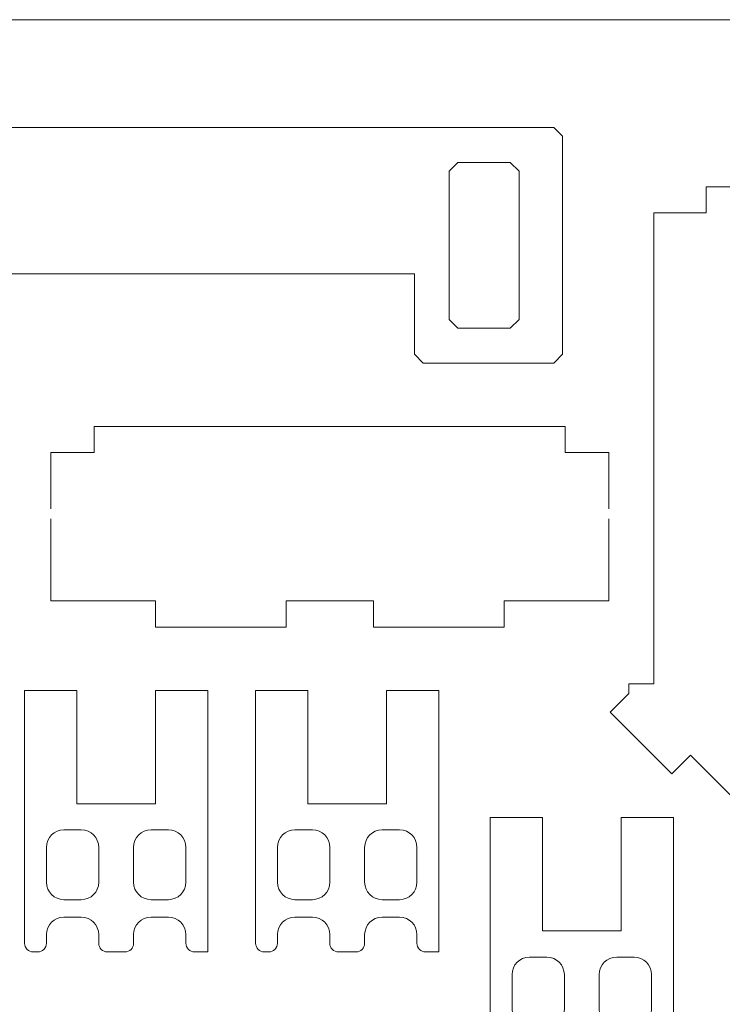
# Model space of a CAD drawing. Header units: inches. Extents: x -515 to 206, y -349 to 168.
# Tile 5 of 9: x -426 to -346, y -212 to -99. Entities that reach past the tile are written whole.
import ezdxf

# ---------------------------------------------------------------- set-up
doc = ezdxf.new("R2010")
doc.units = ezdxf.units.IN
doc.header["$MEASUREMENT"] = 0
doc.layers.add('_U+68F0_U+52EE_U+934A', color=7, linetype='Continuous')

# ---------------------------------------------------------------- blocks, each defined once
blk = doc.blocks.new('block 5')
at = {"layer": '_U+68F0_U+52EE_U+934A', "lineweight": 0}
for points, knots in [([(-410.65, -175.61), (-408.65, -175.61), (-406.65, -175.61), (-404.65, -175.61), (-404.65, -185.61), (-404.65, -195.61), (-404.65, -205.61), (-405.15, -205.61), (-405.65, -205.61), (-406.15, -205.61), (-406.7, -205.61), (-407.15, -205.16), (-407.15, -204.61), (-407.15, -204.28), (-407.15, -203.94), (-407.15, -203.61), (-407.15, -202.5), (-408.04, -201.61), (-409.15, -201.61), (-409.81, -201.61), (-410.48, -201.61), (-411.15, -201.61), (-412.25, -201.61), (-413.15, -202.5), (-413.15, -203.61), (-413.15, -203.94), (-413.15, -204.28), (-413.15, -204.61), (-413.15, -205.16), (-413.59, -205.61), (-414.15, -205.61), (-414.81, -205.61), (-415.48, -205.61), (-416.15, -205.61), (-416.7, -205.61), (-417.15, -205.16), (-417.15, -204.61), (-417.15, -204.28), (-417.15, -203.94), (-417.15, -203.61), (-417.15, -202.5), (-418.04, -201.61), (-419.15, -201.61), (-419.81, -201.61), (-420.48, -201.61), (-421.15, -201.61), (-422.25, -201.61), (-423.15, -202.5), (-423.15, -203.61), (-423.15, -203.94), (-423.15, -204.28), (-423.15, -204.61), (-423.15, -205.16), (-423.59, -205.61), (-424.15, -205.61), (-424.31, -205.61), (-424.48, -205.61), (-424.65, -205.61), (-425.2, -205.61), (-425.65, -205.16), (-425.65, -204.61), (-425.65, -194.94), (-425.65, -185.28), (-425.65, -175.61), (-423.65, -175.61), (-421.65, -175.61), (-419.65, -175.61), (-419.65, -178.94), (-419.65, -182.28), (-419.65, -185.61), (-419.65, -186.61), (-419.65, -187.61), (-419.65, -188.61), (-416.65, -188.61), (-413.65, -188.61), (-410.65, -188.61), (-410.65, -187.61), (-410.65, -186.61), (-410.65, -185.61), (-410.65, -182.28), (-410.65, -178.94), (-410.65, -175.61)], [0, 0, 0, 0, 1, 1, 1, 2, 2, 2, 3, 3, 3, 4, 4, 4, 5, 5, 5, 6, 6, 6, 7, 7, 7, 8, 8, 8, 9, 9, 9, 10, 10, 10, 11, 11, 11, 12, 12, 12, 13, 13, 13, 14, 14, 14, 15, 15, 15, 16, 16, 16, 17, 17, 17, 18, 18, 18, 19, 19, 19, 20, 20, 20, 21, 21, 21, 22, 22, 22, 23, 23, 23, 24, 24, 24, 25, 25, 25, 26, 26, 26, 27, 27, 27, 27]), ([(-421.15, -199.61), (-422.25, -199.61), (-423.15, -198.71), (-423.15, -197.61), (-423.15, -196.28), (-423.15, -194.94), (-423.15, -193.61), (-423.15, -192.5), (-422.25, -191.61), (-421.15, -191.61), (-420.48, -191.61), (-419.81, -191.61), (-419.15, -191.61), (-418.04, -191.61), (-417.15, -192.5), (-417.15, -193.61), (-417.15, -194.94), (-417.15, -196.28), (-417.15, -197.61), (-417.15, -198.72), (-418.04, -199.61), (-419.15, -199.61), (-419.81, -199.61), (-420.48, -199.61), (-421.15, -199.61)], [0, 0, 0, 0, 1, 1, 1, 2, 2, 2, 3, 3, 3, 4, 4, 4, 5, 5, 5, 6, 6, 6, 7, 7, 7, 8, 8, 8, 8]), ([(-413.15, -193.61), (-413.15, -192.5), (-412.25, -191.61), (-411.15, -191.61), (-410.48, -191.61), (-409.81, -191.61), (-409.15, -191.61), (-408.04, -191.61), (-407.15, -192.5), (-407.15, -193.61), (-407.15, -194.94), (-407.15, -196.28), (-407.15, -197.61), (-407.15, -198.71), (-408.04, -199.61), (-409.15, -199.61), (-409.81, -199.61), (-410.48, -199.61), (-411.15, -199.61), (-412.25, -199.61), (-413.15, -198.71), (-413.15, -197.61), (-413.15, -196.28), (-413.15, -194.94), (-413.15, -193.61)], [0, 0, 0, 0, 1, 1, 1, 2, 2, 2, 3, 3, 3, 4, 4, 4, 5, 5, 5, 6, 6, 6, 7, 7, 7, 8, 8, 8, 8])]:
    blk.add_open_spline(points, degree=3, knots=knots, dxfattribs=at)
blk = doc.blocks.new('block 7')
at = {"layer": '_U+68F0_U+52EE_U+934A', "lineweight": 0}
for points, knots in [([(-386.65, -204.61), (-386.65, -204.28), (-386.65, -203.94), (-386.65, -203.61), (-386.65, -202.5), (-385.75, -201.61), (-384.65, -201.61), (-383.98, -201.61), (-383.31, -201.61), (-382.65, -201.61), (-381.54, -201.61), (-380.65, -202.5), (-380.65, -203.61), (-380.65, -203.94), (-380.65, -204.28), (-380.65, -204.61), (-380.65, -205.16), (-380.2, -205.61), (-379.65, -205.61), (-379.15, -205.61), (-378.65, -205.61), (-378.15, -205.61), (-378.15, -195.61), (-378.15, -185.61), (-378.15, -175.61), (-380.15, -175.61), (-382.15, -175.61), (-384.15, -175.61), (-384.15, -178.94), (-384.15, -182.28), (-384.15, -185.61), (-384.15, -186.61), (-384.15, -187.61), (-384.15, -188.61), (-387.15, -188.61), (-390.15, -188.61), (-393.15, -188.61), (-393.15, -187.61), (-393.15, -186.61), (-393.15, -185.61), (-393.15, -182.28), (-393.15, -178.94), (-393.15, -175.61), (-395.15, -175.61), (-397.15, -175.61), (-399.15, -175.61), (-399.15, -185.28), (-399.15, -194.94), (-399.15, -204.61), (-399.15, -205.16), (-398.7, -205.61), (-398.15, -205.61), (-397.98, -205.61), (-397.81, -205.61), (-397.65, -205.61), (-397.09, -205.61), (-396.65, -205.16), (-396.65, -204.61), (-396.65, -204.28), (-396.65, -203.94), (-396.65, -203.61), (-396.65, -202.5), (-395.75, -201.61), (-394.65, -201.61), (-393.98, -201.61), (-393.31, -201.61), (-392.65, -201.61), (-391.54, -201.61), (-390.65, -202.5), (-390.65, -203.61), (-390.65, -203.94), (-390.65, -204.28), (-390.65, -204.61), (-390.65, -205.16), (-390.2, -205.61), (-389.65, -205.61), (-388.98, -205.61), (-388.31, -205.61), (-387.65, -205.61), (-387.09, -205.61), (-386.65, -205.16), (-386.65, -204.61)], [0, 0, 0, 0, 1, 1, 1, 2, 2, 2, 3, 3, 3, 4, 4, 4, 5, 5, 5, 6, 6, 6, 7, 7, 7, 8, 8, 8, 9, 9, 9, 10, 10, 10, 11, 11, 11, 12, 12, 12, 13, 13, 13, 14, 14, 14, 15, 15, 15, 16, 16, 16, 17, 17, 17, 18, 18, 18, 19, 19, 19, 20, 20, 20, 21, 21, 21, 22, 22, 22, 23, 23, 23, 24, 24, 24, 25, 25, 25, 26, 26, 26, 27, 27, 27, 27]), ([(-394.65, -199.61), (-395.75, -199.61), (-396.65, -198.71), (-396.65, -197.61), (-396.65, -196.28), (-396.65, -194.94), (-396.65, -193.61), (-396.65, -192.5), (-395.75, -191.61), (-394.65, -191.61), (-393.98, -191.61), (-393.31, -191.61), (-392.65, -191.61), (-391.54, -191.61), (-390.65, -192.5), (-390.65, -193.61), (-390.65, -194.94), (-390.65, -196.28), (-390.65, -197.61), (-390.65, -198.72), (-391.54, -199.61), (-392.65, -199.61), (-393.31, -199.61), (-393.98, -199.61), (-394.65, -199.61)], [0, 0, 0, 0, 1, 1, 1, 2, 2, 2, 3, 3, 3, 4, 4, 4, 5, 5, 5, 6, 6, 6, 7, 7, 7, 8, 8, 8, 8]), ([(-386.65, -193.61), (-386.65, -192.5), (-385.75, -191.61), (-384.65, -191.61), (-383.98, -191.61), (-383.31, -191.61), (-382.65, -191.61), (-381.54, -191.61), (-380.65, -192.5), (-380.65, -193.61), (-380.65, -194.94), (-380.65, -196.28), (-380.65, -197.61), (-380.65, -198.71), (-381.54, -199.61), (-382.65, -199.61), (-383.31, -199.61), (-383.98, -199.61), (-384.65, -199.61), (-385.75, -199.61), (-386.65, -198.71), (-386.65, -197.61), (-386.65, -196.28), (-386.65, -194.94), (-386.65, -193.61)], [0, 0, 0, 0, 1, 1, 1, 2, 2, 2, 3, 3, 3, 4, 4, 4, 5, 5, 5, 6, 6, 6, 7, 7, 7, 8, 8, 8, 8])]:
    blk.add_open_spline(points, degree=3, knots=knots, dxfattribs=at)
blk = doc.blocks.new('block 8')
at = {"layer": '_U+68F0_U+52EE_U+934A', "lineweight": 0}
for points, knots in [([(-357.25, -190.2), (-355.25, -190.2), (-353.25, -190.2), (-351.25, -190.2), (-351.25, -200.2), (-351.25, -210.2), (-351.25, -220.2), (-351.75, -220.2), (-352.25, -220.2), (-352.75, -220.2), (-353.31, -220.2), (-353.75, -219.75), (-353.75, -219.2), (-353.75, -218.87), (-353.75, -218.54), (-353.75, -218.2), (-353.75, -217.1), (-354.65, -216.2), (-355.75, -216.2), (-356.42, -216.2), (-357.09, -216.2), (-357.75, -216.2), (-358.86, -216.2), (-359.75, -217.1), (-359.75, -218.2), (-359.75, -218.54), (-359.75, -218.87), (-359.75, -219.2), (-359.75, -219.75), (-360.2, -220.2), (-360.75, -220.2), (-361.42, -220.2), (-362.09, -220.2), (-362.75, -220.2), (-363.31, -220.2), (-363.75, -219.75), (-363.75, -219.2), (-363.75, -218.87), (-363.75, -218.54), (-363.75, -218.2), (-363.75, -217.1), (-364.65, -216.2), (-365.75, -216.2), (-366.42, -216.2), (-367.09, -216.2), (-367.75, -216.2), (-368.86, -216.2), (-369.75, -217.1), (-369.75, -218.2), (-369.75, -218.54), (-369.75, -218.87), (-369.75, -219.2), (-369.75, -219.75), (-370.2, -220.2), (-370.75, -220.2), (-370.92, -220.2), (-371.09, -220.2), (-371.25, -220.2), (-371.81, -220.2), (-372.25, -219.75), (-372.25, -219.2), (-372.25, -209.54), (-372.25, -199.87), (-372.25, -190.2), (-370.25, -190.2), (-368.25, -190.2), (-366.25, -190.2), (-366.25, -193.54), (-366.25, -196.87), (-366.25, -200.2), (-366.25, -201.2), (-366.25, -202.2), (-366.25, -203.2), (-363.25, -203.2), (-360.25, -203.2), (-357.25, -203.2), (-357.25, -202.2), (-357.25, -201.2), (-357.25, -200.2), (-357.25, -196.87), (-357.25, -193.54), (-357.25, -190.2)], [0, 0, 0, 0, 1, 1, 1, 2, 2, 2, 3, 3, 3, 4, 4, 4, 5, 5, 5, 6, 6, 6, 7, 7, 7, 8, 8, 8, 9, 9, 9, 10, 10, 10, 11, 11, 11, 12, 12, 12, 13, 13, 13, 14, 14, 14, 15, 15, 15, 16, 16, 16, 17, 17, 17, 18, 18, 18, 19, 19, 19, 20, 20, 20, 21, 21, 21, 22, 22, 22, 23, 23, 23, 24, 24, 24, 25, 25, 25, 26, 26, 26, 27, 27, 27, 27]), ([(-367.75, -214.2), (-368.86, -214.2), (-369.75, -213.31), (-369.75, -212.2), (-369.75, -210.87), (-369.75, -209.54), (-369.75, -208.2), (-369.75, -207.1), (-368.86, -206.2), (-367.75, -206.2), (-367.09, -206.2), (-366.42, -206.2), (-365.75, -206.2), (-364.65, -206.2), (-363.75, -207.1), (-363.75, -208.2), (-363.75, -209.54), (-363.75, -210.87), (-363.75, -212.21), (-363.76, -213.31), (-364.65, -214.2), (-365.75, -214.2), (-366.42, -214.2), (-367.09, -214.2), (-367.75, -214.2)], [0, 0, 0, 0, 1, 1, 1, 2, 2, 2, 3, 3, 3, 4, 4, 4, 5, 5, 5, 6, 6, 6, 7, 7, 7, 8, 8, 8, 8]), ([(-359.75, -208.2), (-359.75, -207.1), (-358.86, -206.2), (-357.75, -206.2), (-357.09, -206.2), (-356.42, -206.2), (-355.75, -206.2), (-354.65, -206.2), (-353.75, -207.1), (-353.75, -208.2), (-353.75, -209.54), (-353.75, -210.87), (-353.75, -212.2), (-353.75, -213.31), (-354.65, -214.2), (-355.75, -214.2), (-356.42, -214.2), (-357.09, -214.2), (-357.75, -214.2), (-358.86, -214.2), (-359.75, -213.31), (-359.75, -212.2), (-359.75, -210.87), (-359.75, -209.54), (-359.75, -208.2)], [0, 0, 0, 0, 1, 1, 1, 2, 2, 2, 3, 3, 3, 4, 4, 4, 5, 5, 5, 6, 6, 6, 7, 7, 7, 8, 8, 8, 8])]:
    blk.add_open_spline(points, degree=3, knots=knots, dxfattribs=at)
blk = doc.blocks.new('block 14')
at = {"layer": '_U+68F0_U+52EE_U+934A', "lineweight": 0}
for points in [[(-442.31, -111.07), (-500.95, -111.07), (-501.95, -112.07), (-501.95, -118.88), (-500.95, -119.88), (-498.95, -119.88), (-498.95, -126.86), (-497.95, -127.86), (-380.95, -127.86), (-380.95, -137.07), (-379.95, -138.07), (-364.95, -138.07), (-363.95, -137.07), (-363.95, -128.07), (-363.95, -112.07), (-364.95, -111.07), (-438.04, -111.07)], [(-440.23, -111.07), (-442.31, -111.07)], [(-368.95, -116.07), (-368.95, -133.07), (-369.95, -134.07), (-375.95, -134.07), (-376.95, -133.07), (-376.95, -116.07), (-375.95, -115.07), (-369.95, -115.07), (-368.95, -116.07)]]:
    blk.add_lwpolyline(points, dxfattribs=at)

msp = doc.modelspace()

# ---------------------------------------------------------------- linework, layer by layer
at = {"layer": '_U+68F0_U+52EE_U+934A', "lineweight": 0}
for points in [[(-161.14, -348.7), (-511.14, -348.7), (-511.14, -98.7), (-161.14, -98.7), (-161.14, -348.7)], [(-337.5, -117.85), (-347.5, -117.85), (-347.5, -120.85), (-353.5, -120.85), (-353.5, -174.85), (-356.37, -174.85), (-356.37, -175.98), (-358.5, -178.1), (-351.42, -185.17), (-349.3, -183.05), (-327.72, -204.63)], [(-422.65, -154.8), (-422.65, -148.35), (-417.65, -148.35), (-417.65, -145.35), (-363.65, -145.35), (-363.65, -148.35), (-358.65, -148.35), (-358.65, -154.8)], [(-422.65, -154.8), (-422.65, -154.8)], [(-358.65, -154.8), (-358.65, -154.8)], [(-358.65, -156.83), (-358.65, -165.35), (-370.65, -165.35), (-370.65, -168.35), (-385.65, -168.35), (-385.65, -165.35), (-395.65, -165.35), (-395.65, -168.35), (-410.65, -168.35), (-410.65, -165.35), (-422.65, -165.35), (-422.65, -155.93)], [(-358.65, -155.93), (-358.65, -156.83)]]:
    msp.add_lwpolyline(points, dxfattribs=at)

# ---------------------------------------------------------------- block references
at = {"layer": '_U+68F0_U+52EE_U+934A'}
for name in ['block 14', 'block 5', 'block 7', 'block 8']:
    msp.add_blockref(name, (0, 0), dxfattribs=at)

doc.saveas('drawing.dxf')
